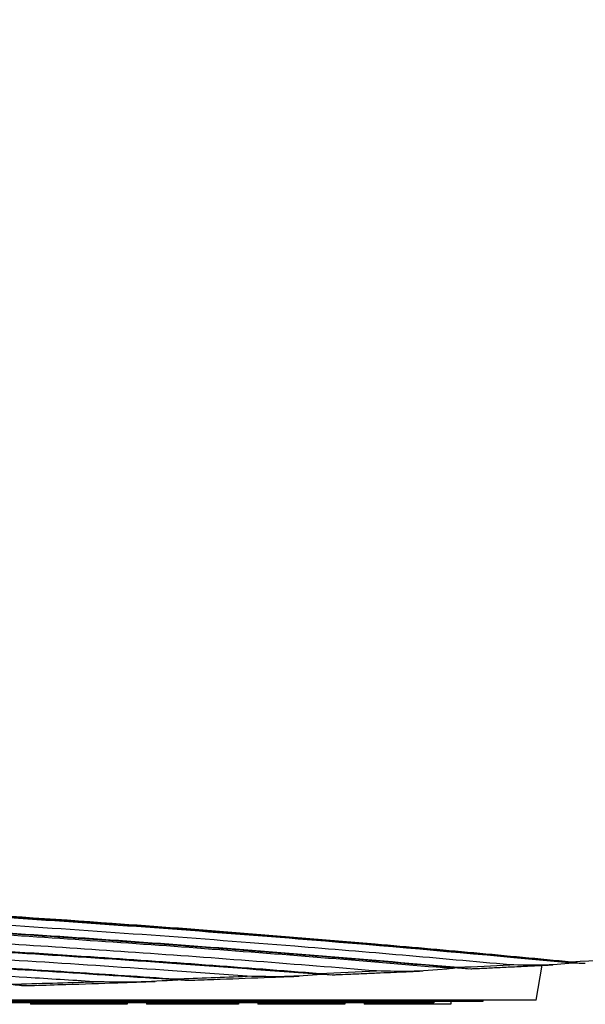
# Model space of a CAD drawing. Header units: millimetres. Extents: x 158 to 846, y 86 to 749.
# Tile 23 of 95: x 370.96 to 372.98, y 85.62 to 89.14. Entities that reach past the tile are written whole.
import ezdxf

# ---------------------------------------------------------------- set-up
doc = ezdxf.new("R2010")
doc.units = ezdxf.units.MM
doc.layers.add('1', color=7, linetype='CONTINUOUS', true_color=0xffffff)

msp = doc.modelspace()

# ---------------------------------------------------------------- linework, layer by layer
at = {"layer": '1', "color": 7, "linetype": 'Continuous'}
for p, q in [((372.8063, 85.6333), (372.8282, 85.7576)), ((372.5539, 85.7465), (372.5636, 85.7456)), ((372.6165, 85.6283), (370.0165, 85.6283)), ((372.8063, 85.6333), (370.2497, 85.6333)), ((372.4415, 85.6233), (370.5915, 85.6233)), ((371.0014, 85.6233), (371.0014, 85.6183)), ((371.01, 85.6183), (371.0014, 85.6183)), ((371.01, 85.6233), (371.01, 85.6183)), ((371.0273, 85.6183), (371.01, 85.6183)), ((371.0273, 85.6233), (371.0273, 85.6183)), ((371.0315, 85.6183), (371.0273, 85.6183)), ((371.0315, 85.6233), (371.0315, 85.6183)), ((371.1515, 85.6183), (371.0315, 85.6183)), ((371.1515, 85.6233), (371.1515, 85.6183)), ((371.2015, 85.6183), (371.1515, 85.6183)), ((371.2015, 85.6233), (371.2015, 85.6183)), ((371.3215, 85.6183), (371.2015, 85.6183)), ((371.3215, 85.6233), (371.3215, 85.6183)), ((371.3378, 85.6183), (371.3215, 85.6183)), ((371.3378, 85.6233), (371.3378, 85.6183)), ((371.3464, 85.6183), (371.3378, 85.6183)), ((371.3464, 85.6233), (371.3464, 85.6183)), ((371.4154, 85.6233), (371.4154, 85.6183)), ((371.7432, 85.6183), (371.4154, 85.6183)), ((371.7432, 85.6233), (371.7432, 85.6183)), ((371.8122, 85.6233), (371.8122, 85.6183)), ((371.8639, 85.6183), (371.8122, 85.6183)), ((371.8639, 85.6233), (371.8639, 85.6183)), ((371.8725, 85.6183), (371.8639, 85.6183)), ((371.8725, 85.6233), (371.8725, 85.6183)), ((371.8898, 85.6183), (371.8725, 85.6183)), ((371.8898, 85.6233), (371.8898, 85.6183)), ((371.9157, 85.6183), (371.8898, 85.6183)), ((371.9157, 85.6233), (371.9157, 85.6183)), ((371.9502, 85.6183), (371.9157, 85.6183)), ((371.9502, 85.6233), (371.9502, 85.6183)), ((371.9847, 85.6183), (371.9502, 85.6183)), ((371.9847, 85.6233), (371.9847, 85.6183)), ((372.0192, 85.6183), (371.9847, 85.6183)), ((372.0192, 85.6233), (372.0192, 85.6183)), ((372.045, 85.6183), (372.0192, 85.6183)), ((372.045, 85.6233), (372.045, 85.6183)), ((372.0623, 85.6183), (372.045, 85.6183)), ((372.0623, 85.6233), (372.0623, 85.6183)), ((372.0709, 85.6183), (372.0623, 85.6183)), ((372.0709, 85.6233), (372.0709, 85.6183)), ((372.1227, 85.6183), (372.0709, 85.6183)), ((372.1227, 85.6233), (372.1227, 85.6183)), ((372.1917, 85.6233), (372.1917, 85.6183)), ((372.5022, 85.6183), (372.1917, 85.6183)), ((372.4415, 85.6283), (372.4415, 85.6233)), ((372.5022, 85.6283), (372.5022, 85.6183)), ((372.6165, 85.6333), (372.6165, 85.6283))]:
    msp.add_line(p, q, dxfattribs=at)
for points, knots in [([(367.3665, 95.5848), (368.7731, 95.5848), (370.1768, 95.499), (372.9555, 95.1535), (374.3349, 94.8935), (377.0236, 94.1858), (378.3422, 93.7364), (380.1736, 92.9002), (380.7592, 92.5949), (381.8576, 91.9128), (382.3689, 91.5367), (383.0026, 90.9207), (383.1916, 90.7058), (383.499, 90.2689), (383.6204, 90.0422), (383.7711, 89.5913), (383.8006, 89.3697), (383.7601, 88.936), (383.6913, 88.7339), (383.4983, 88.4041), (383.3936, 88.2721), (383.272, 88.1494)], [0, 0, 0, 0, 0.192864, 0.192864, 0.385727, 0.385727, 0.578591, 0.578591, 0.675023, 0.675023, 0.771455, 0.771455, 0.819671, 0.819671, 0.867887, 0.867887, 0.916103, 0.916103, 0.964319, 0.964319, 1, 1, 1, 1]), ([(367.3665, 86.049), (367.4039, 86.049), (367.4773, 86.0489), (367.5852, 86.0486), (367.689, 86.0481), (367.7886, 86.0473), (367.884, 86.0465), (367.9752, 86.0455), (368.0622, 86.0444), (368.1463, 86.0433), (368.2272, 86.042), (368.3049, 86.0407), (368.378, 86.0393), (368.4465, 86.038), (368.5104, 86.0366), (368.5672, 86.0354), (368.6174, 86.0342), (368.6623, 86.0331), (368.706, 86.0321), (368.7496, 86.0309), (368.7934, 86.0298), (368.8373, 86.0286), (368.9074, 86.0266), (369.0039, 86.0237), (369.1534, 86.019), (369.3304, 86.0128), (369.5342, 86.0049), (369.7383, 85.9962), (369.9421, 85.9868), (370.126, 85.9777), (370.2901, 85.969), (370.4346, 85.961), (370.5788, 85.9526), (370.7224, 85.944), (370.8631, 85.9351), (370.9993, 85.9262), (371.1301, 85.9174), (371.2561, 85.9087), (371.3512, 85.9018), (371.4176, 85.897), (371.458, 85.894), (371.5015, 85.8908), (371.5485, 85.8873), (371.599, 85.8834), (371.653, 85.8793), (371.7126, 85.8747), (371.778, 85.8696), (371.8494, 85.8639), (371.925, 85.8578), (372.0048, 85.8513), (372.0887, 85.8443), (372.1767, 85.8368), (372.2688, 85.829), (372.3649, 85.8206), (372.4651, 85.8117), (372.5686, 85.8024), (372.6754, 85.7926), (372.7853, 85.7824), (372.8819, 85.7733), (372.9417, 85.7675), (372.9636, 85.7654)], [0, 0, 0, 0, 0.01964, 0.03855, 0.056728, 0.074175, 0.090891, 0.106876, 0.122129, 0.136651, 0.15108, 0.164706, 0.177529, 0.189549, 0.200766, 0.211181, 0.219469, 0.227205, 0.23484, 0.242505, 0.2502, 0.257926, 0.265683, 0.28717, 0.308888, 0.344634, 0.380724, 0.416814, 0.452905, 0.488996, 0.514719, 0.540442, 0.566166, 0.591889, 0.617405, 0.641695, 0.665187, 0.687881, 0.709776, 0.716621, 0.72384, 0.731701, 0.740203, 0.749348, 0.759134, 0.769561, 0.781773, 0.794762, 0.808526, 0.823068, 0.838386, 0.85448, 0.871351, 0.888999, 0.907423, 0.926624, 0.946238, 0.966601, 0.987713, 1, 1, 1, 1]), ([(367.3665, 85.9868), (367.4061, 85.9868), (367.4836, 85.9867), (367.5973, 85.9863), (367.7059, 85.9857), (367.8095, 85.985), (367.9079, 85.9841), (368.0013, 85.983), (368.0873, 85.982), (368.1663, 85.9808), (368.2385, 85.9797), (368.3064, 85.9786), (368.3701, 85.9774), (368.4295, 85.9763), (368.4846, 85.9752), (368.5357, 85.9741), (368.5842, 85.973), (368.6315, 85.9719), (368.6789, 85.9708), (368.7266, 85.9696), (368.7962, 85.9678), (368.8883, 85.9653), (369.0272, 85.9613), (369.1918, 85.956), (369.3813, 85.9493), (369.5712, 85.942), (369.7608, 85.934), (369.9319, 85.9262), (370.0847, 85.9188), (370.2191, 85.912), (370.3534, 85.9048), (370.4871, 85.8975), (370.6182, 85.8899), (370.7451, 85.8823), (370.8669, 85.8748), (370.9844, 85.8673), (371.0731, 85.8615), (371.135, 85.8573), (371.1727, 85.8548), (371.2132, 85.852), (371.2571, 85.849), (371.3042, 85.8457), (371.3545, 85.8422), (371.4101, 85.8382), (371.4711, 85.8338), (371.5378, 85.829), (371.6083, 85.8238), (371.6828, 85.8182), (371.7611, 85.8122), (371.8433, 85.8058), (371.9293, 85.799), (372.0191, 85.7918), (372.1127, 85.7842), (372.2094, 85.7762), (372.3093, 85.7677), (372.4121, 85.7589), (372.4922, 85.7519), (372.5381, 85.7479), (372.5486, 85.7469)], [0, 0, 0, 0, 0.022522, 0.044083, 0.064684, 0.084324, 0.103004, 0.120722, 0.13748, 0.151996, 0.165705, 0.178607, 0.190701, 0.201987, 0.212465, 0.222136, 0.231144, 0.24012, 0.249138, 0.258197, 0.267299, 0.288916, 0.310766, 0.34673, 0.383038, 0.419348, 0.455659, 0.491969, 0.517849, 0.543728, 0.569608, 0.595488, 0.621159, 0.645597, 0.669231, 0.692063, 0.714091, 0.720977, 0.72824, 0.736149, 0.744703, 0.753903, 0.763748, 0.774239, 0.786525, 0.799592, 0.813441, 0.82807, 0.843481, 0.859673, 0.876647, 0.894401, 0.912937, 0.932254, 0.951987, 0.972474, 0.993714, 1, 1, 1, 1]), ([(367.3665, 85.9186), (367.4023, 85.9186), (367.4723, 85.9185), (367.5749, 85.9182), (367.673, 85.9177), (367.7665, 85.9171), (367.8554, 85.9164), (367.9397, 85.9156), (368.0174, 85.9147), (368.0887, 85.9138), (368.1539, 85.9129), (368.2153, 85.912), (368.2728, 85.9111), (368.3264, 85.9102), (368.3762, 85.9093), (368.4224, 85.9084), (368.4662, 85.9076), (368.509, 85.9067), (368.5518, 85.9058), (368.5948, 85.9049), (368.6577, 85.9034), (368.7409, 85.9014), (368.8665, 85.8982), (369.0152, 85.894), (369.1865, 85.8886), (369.3582, 85.8827), (369.5296, 85.8763), (369.6845, 85.8701), (369.8227, 85.8642), (369.9444, 85.8587), (370.066, 85.853), (370.187, 85.847), (370.3057, 85.841), (370.4207, 85.8349), (370.5311, 85.8288), (370.6376, 85.8228), (370.718, 85.8181), (370.7741, 85.8147), (370.8083, 85.8127), (370.8451, 85.8105), (370.8849, 85.808), (370.9276, 85.8054), (370.9733, 85.8025), (371.0237, 85.7993), (371.0791, 85.7958), (371.1396, 85.7918), (371.2037, 85.7876), (371.2713, 85.7831), (371.3425, 85.7782), (371.4171, 85.773), (371.4953, 85.7675), (371.5769, 85.7617), (371.662, 85.7555), (371.75, 85.749), (371.8408, 85.7421), (371.9344, 85.7349), (372.0113, 85.7289), (372.0569, 85.7253), (372.0704, 85.7242)], [0, 0, 0, 0, 0.022465, 0.043972, 0.064521, 0.084111, 0.102743, 0.120416, 0.13713, 0.151609, 0.165283, 0.178151, 0.190214, 0.201471, 0.211922, 0.221568, 0.230552, 0.239506, 0.2485, 0.257537, 0.266615, 0.288177, 0.309971, 0.345844, 0.38206, 0.418277, 0.454495, 0.490713, 0.516526, 0.542339, 0.568153, 0.593966, 0.619572, 0.643947, 0.667521, 0.690294, 0.712265, 0.719134, 0.726379, 0.734267, 0.7428, 0.751976, 0.761797, 0.772261, 0.784516, 0.797549, 0.811362, 0.825954, 0.841326, 0.857476, 0.874406, 0.892115, 0.910603, 0.929871, 0.949553, 0.969986, 0.991172, 1, 1, 1, 1]), ([(367.3665, 85.8564), (367.3984, 85.8564), (367.4608, 85.8564), (367.5523, 85.8561), (367.6397, 85.8558), (367.7231, 85.8553), (367.8023, 85.8547), (367.8775, 85.8541), (367.9508, 85.8534), (368.0218, 85.8526), (368.0903, 85.8518), (368.1539, 85.8509), (368.2125, 85.8501), (368.2636, 85.8493), (368.3079, 85.8485), (368.347, 85.8479), (368.3851, 85.8472), (368.4233, 85.8465), (368.4617, 85.8458), (368.5486, 85.844), (368.6863, 85.841), (368.875, 85.8363), (369.0662, 85.8309), (369.2576, 85.8248), (369.4256, 85.819), (369.5702, 85.8135), (369.6916, 85.8087), (369.8128, 85.8037), (369.9329, 85.7984), (370.0504, 85.793), (370.164, 85.7876), (370.2731, 85.7822), (370.3555, 85.778), (370.4136, 85.775), (370.45, 85.773), (370.4897, 85.7709), (370.5331, 85.7686), (370.58, 85.766), (370.6296, 85.7632), (370.6815, 85.7603), (370.7357, 85.7572), (370.7931, 85.7539), (370.8537, 85.7503), (370.9202, 85.7463), (370.9927, 85.7419), (371.0716, 85.737), (371.1543, 85.7317), (371.241, 85.7261), (371.3315, 85.7201), (371.4259, 85.7137), (371.4965, 85.7089), (371.5356, 85.7062), (371.542, 85.7057)], [0, 0, 0, 0, 0.022625, 0.044285, 0.06498, 0.08471, 0.103474, 0.121273, 0.138106, 0.155508, 0.171741, 0.186806, 0.200702, 0.21343, 0.223145, 0.232193, 0.24121, 0.250269, 0.25937, 0.268513, 0.312178, 0.357423, 0.403017, 0.448612, 0.494206, 0.523221, 0.552235, 0.58125, 0.610253, 0.638587, 0.665878, 0.692128, 0.717336, 0.725424, 0.734126, 0.74371, 0.754177, 0.765526, 0.777758, 0.7901, 0.803227, 0.817138, 0.831834, 0.847314, 0.865518, 0.8847, 0.904859, 0.925996, 0.94811, 0.971201, 0.995271, 1, 1, 1, 1]), ([(372.5804, 85.7457), (372.5861, 85.746), (372.6093, 85.747), (372.6514, 85.749), (372.7081, 85.7517), (372.769, 85.7547), (372.8222, 85.7573), (372.855, 85.7589), (372.8662, 85.7595)], [0, 0, 0, 0, 0.059489, 0.243064, 0.441442, 0.654624, 0.882611, 1, 1, 1, 1]), ([(372.9368, 85.765), (372.8996, 85.762), (372.8252, 85.756), (372.7498, 85.7582), (372.7121, 85.7594)], [0, 0, 0, 0, 0.499954, 1, 1, 1, 1]), ([(372.9321, 85.7704), (372.9445, 85.7679), (372.9609, 85.7647), (372.9777, 85.7652), (372.9818, 85.7655)], [0, 0, 0, 0, 0.758697, 1, 1, 1, 1]), ([(371.5874, 85.7049), (371.6177, 85.706), (371.7076, 85.7092), (371.8231, 85.7136), (371.9171, 85.7172), (371.9516, 85.7186), (371.9604, 85.719)], [0, 0, 0, 0, 0.243196, 0.72248, 0.928788, 1, 1, 1, 1]), ([(372.0409, 85.7243), (371.9966, 85.7213), (371.908, 85.7152), (371.8186, 85.7175), (371.7739, 85.7186)], [0, 0, 0, 0, 0.499964, 1, 1, 1, 1]), ([(372.0335, 85.7289), (372.0484, 85.7266), (372.0679, 85.7235), (372.0879, 85.7241), (372.0927, 85.7244)], [0, 0, 0, 0, 0.759928, 1, 1, 1, 1]), ([(372.0927, 85.7243), (372.1075, 85.7249), (372.1418, 85.7263), (372.1941, 85.7285), (372.248, 85.7308), (372.2943, 85.7328), (372.3336, 85.7345), (372.3663, 85.736), (372.3886, 85.737), (372.4, 85.7375), (372.4013, 85.7375)], [0, 0, 0, 0, 0.143489, 0.333167, 0.508068, 0.668194, 0.7834, 0.889525, 0.986835, 1, 1, 1, 1]), ([(372.5039, 85.7458), (372.4596, 85.7418), (372.371, 85.7339), (372.281, 85.7363), (372.236, 85.7375)], [0, 0, 0, 0, 0.499935, 1, 1, 1, 1]), ([(372.5277, 85.7506), (372.5426, 85.748), (372.56, 85.745), (372.5779, 85.7456), (372.5804, 85.7457)], [0, 0, 0, 0, 0.861814, 1, 1, 1, 1]), ([(370.9317, 85.6898), (370.9512, 85.6876), (370.9789, 85.6844), (371.007, 85.6856), (371.0153, 85.6861)], [0, 0, 0, 0, 0.705001, 1, 1, 1, 1]), ([(371.0153, 85.686), (371.0525, 85.6871), (371.1518, 85.6901), (371.2954, 85.6948), (371.4018, 85.6984), (371.4461, 85.6999)], [0, 0, 0, 0, 0.258405, 0.690919, 1, 1, 1, 1]), ([(371.5268, 85.7049), (371.4769, 85.7019), (371.3771, 85.6958), (371.2765, 85.698), (371.2262, 85.6991)], [0, 0, 0, 0, 0.49997, 1, 1, 1, 1]), ([(371.5174, 85.7091), (371.5342, 85.7068), (371.5573, 85.7036), (371.5809, 85.7045), (371.5874, 85.705)], [0, 0, 0, 0, 0.723436, 1, 1, 1, 1])]:
    msp.add_open_spline(points, degree=3, knots=knots, dxfattribs=at)
at = {"layer": '1', "color": 252, "linetype": 'Continuous'}
for points, knots in [([(383.545, 89.1356), (383.5442, 89.1728), (383.5425, 89.2471), (383.5213, 89.4235), (383.46, 89.6666), (383.2812, 90.0701), (382.8736, 90.6501), (382.0788, 91.3868), (381.0236, 92.0942), (379.8492, 92.7205), (378.7516, 93.2044), (377.7816, 93.5694), (376.997, 93.8328), (376.2076, 94.0728), (375.3085, 94.3152), (374.3686, 94.5334), (373.4821, 94.7104), (372.5897, 94.8643), (371.5039, 95.0193), (370.1357, 95.1626), (368.9147, 95.2343), (367.9658, 95.26), (367.5663, 95.262), (367.3665, 95.263)], [0, 0, 0, 0, 0.009203, 0.018405, 0.043164, 0.067921, 0.115848, 0.186052, 0.264547, 0.331084, 0.403857, 0.456613, 0.495165, 0.534062, 0.585868, 0.640435, 0.684069, 0.726071, 0.780641, 0.853641, 0.938406, 0.969203, 1, 1, 1, 1]), ([(372.9322, 85.7704), (373.0976, 85.7792), (373.5215, 85.8017), (374.2628, 85.8485), (375.1574, 85.9159), (376.0377, 85.997), (376.8103, 86.082), (377.5358, 86.1743), (378.3731, 86.2985), (379.389, 86.4838), (380.4679, 86.7418), (381.5641, 87.1004), (382.4749, 87.5392), (383.0291, 87.9879), (383.2897, 88.3167), (383.4029, 88.5144), (383.4732, 88.6883), (383.5142, 88.8336), (383.5402, 88.9826), (383.5434, 89.0846), (383.545, 89.1356)], [0, 0, 0, 0, 0.03648, 0.093524, 0.16451, 0.236591, 0.2927, 0.341582, 0.404966, 0.490071, 0.587408, 0.677788, 0.787944, 0.867524, 0.898009, 0.928493, 0.946369, 0.964245, 0.982122, 1, 1, 1, 1]), ([(367.3665, 86.0515), (367.4964, 86.0512), (367.756, 86.0507), (368.3253, 86.0442), (369.0735, 86.0267), (370.1264, 85.9837), (371.1826, 85.9195), (372.0401, 85.8515), (372.5839, 85.8033), (372.8161, 85.7814), (372.9322, 85.7704)], [0, 0, 0, 0, 0.068625, 0.137249, 0.301118, 0.464984, 0.698348, 0.869914, 0.934957, 1, 1, 1, 1]), ([(372.9368, 85.765), (372.8668, 85.7715), (372.5431, 85.802), (371.877, 85.8599), (371.0331, 85.9219), (370.201, 85.9706), (369.5393, 86.0009), (368.9451, 86.0214), (368.4198, 86.0343), (367.8934, 86.0424), (367.5422, 86.0434), (367.3665, 86.0439)], [0, 0, 0, 0, 0.039275, 0.1814, 0.368618, 0.49884, 0.629063, 0.721795, 0.814528, 0.907265, 1, 1, 1, 1]), ([(372.7121, 85.7594), (372.5848, 85.7708), (372.3303, 85.7938), (371.7345, 85.8434), (371.0228, 85.8954), (370.1929, 85.9438), (369.533, 85.9738), (368.9405, 85.9941), (368.4167, 86.0068), (367.8919, 86.0149), (367.5417, 86.0159), (367.3665, 86.0164)], [0, 0, 0, 0, 0.074001, 0.148003, 0.342911, 0.478457, 0.614006, 0.710502, 0.807, 0.903499, 1, 1, 1, 1]), ([(367.3665, 85.989), (367.6582, 85.9877), (368.2415, 85.9849), (369.1593, 85.9617), (370.1164, 85.9222), (370.9387, 85.8738), (371.5844, 85.828), (372.0591, 85.791), (372.3718, 85.7641), (372.5282, 85.7506)], [0, 0, 0, 0, 0.166613, 0.333223, 0.525763, 0.718299, 0.8122, 0.9061, 1, 1, 1, 1]), ([(372.5039, 85.7458), (372.3578, 85.7582), (372.0656, 85.783), (371.4824, 85.828), (370.7511, 85.8775), (369.9564, 85.9196), (369.2453, 85.948), (368.6206, 85.9658), (367.994, 85.9771), (367.5757, 85.9784), (367.3665, 85.9791)], [0, 0, 0, 0, 0.088179, 0.176359, 0.348081, 0.519806, 0.639852, 0.759898, 0.879951, 1, 1, 1, 1]), ([(372.2362, 85.7375), (372.0936, 85.749), (371.8083, 85.7721), (371.2444, 85.8133), (370.5417, 85.858), (369.7864, 85.8954), (369.1165, 85.9203), (368.5345, 85.9357), (367.9509, 85.9455), (367.5613, 85.9467), (367.3665, 85.9473)], [0, 0, 0, 0, 0.09048, 0.180961, 0.354191, 0.527424, 0.645565, 0.763709, 0.881854, 1, 1, 1, 1]), ([(367.3665, 85.9207), (367.582, 85.92), (368.0129, 85.9185), (368.6907, 85.9061), (369.3986, 85.8849), (370.2537, 85.848), (370.9959, 85.8044), (371.6265, 85.7604), (371.8978, 85.7394), (372.0334, 85.7289)], [0, 0, 0, 0, 0.136513, 0.273023, 0.430151, 0.587278, 0.820767, 0.910383, 1, 1, 1, 1]), ([(372.0409, 85.7243), (371.8626, 85.7379), (371.3633, 85.7759), (370.6392, 85.8214), (369.8727, 85.8598), (369.2289, 85.8848), (368.5987, 85.9021), (367.9831, 85.9128), (367.5721, 85.9141), (367.3665, 85.9148)], [0, 0, 0, 0, 0.117555, 0.329191, 0.469627, 0.610065, 0.740042, 0.87002, 1, 1, 1, 1]), ([(371.774, 85.7186), (371.6853, 85.7251), (371.2748, 85.755), (370.6427, 85.7947), (369.8764, 85.833), (369.2321, 85.858), (368.601, 85.8753), (367.9842, 85.886), (367.5724, 85.8873), (367.3665, 85.888)], [0, 0, 0, 0, 0.061921, 0.286497, 0.435744, 0.584993, 0.723327, 0.861662, 1, 1, 1, 1]), ([(367.3665, 85.8584), (367.554, 85.8578), (367.9289, 85.8567), (368.7437, 85.8441), (369.7015, 85.8139), (370.5865, 85.7686), (371.1553, 85.7337), (371.3968, 85.7173), (371.5176, 85.7091)], [0, 0, 0, 0, 0.133901, 0.2678, 0.582852, 0.821531, 0.910766, 1, 1, 1, 1]), ([(371.5268, 85.7049), (371.3731, 85.7152), (370.9277, 85.7451), (370.0825, 85.7917), (369.2065, 85.8259), (368.4466, 85.8438), (367.9069, 85.8518), (367.5467, 85.8528), (367.3665, 85.8533)], [0, 0, 0, 0, 0.113347, 0.328216, 0.614939, 0.743291, 0.871645, 1, 1, 1, 1]), ([(371.2263, 85.6991), (371.1469, 85.7041), (370.7777, 85.7275), (370.0185, 85.7684), (369.158, 85.801), (368.4163, 85.8179), (367.8917, 85.8255), (367.5416, 85.8264), (367.3665, 85.8269)], [0, 0, 0, 0, 0.062911, 0.292702, 0.59595, 0.730632, 0.865315, 1, 1, 1, 1])]:
    msp.add_open_spline(points, degree=3, knots=knots, dxfattribs=at)
for points in [[(372.5282, 85.7506), (372.5895, 85.7535), (372.6508, 85.7564), (372.7121, 85.7594)], [(371.5176, 85.7091), (371.603, 85.7122), (371.6885, 85.7154), (371.774, 85.7186)], [(372.0334, 85.7289), (372.101, 85.7318), (372.1686, 85.7346), (372.2362, 85.7375)], [(370.9317, 85.6898), (371.0299, 85.6929), (371.1281, 85.696), (371.2263, 85.6991)]]:
    msp.add_open_spline(points, degree=3, dxfattribs=at)
at = {"layer": '1', "color": 7, "linetype": 'Continuous'}
for points in [[(372.9512, 85.7666), (372.9464, 85.766), (372.9416, 85.7655), (372.9368, 85.765)], [(372.0535, 85.7256), (372.0493, 85.7251), (372.0451, 85.7247), (372.0409, 85.7243)], [(372.5277, 85.7488), (372.5198, 85.7478), (372.5119, 85.7468), (372.5039, 85.7458)], [(370.9649, 85.6863), (370.9696, 85.686), (370.9743, 85.6857), (370.9791, 85.6854)], [(371.5384, 85.7059), (371.5346, 85.7056), (371.5307, 85.7053), (371.5268, 85.7049)], [(371.5447, 85.7055), (371.5493, 85.7052), (371.5539, 85.7049), (371.5585, 85.7045)]]:
    msp.add_open_spline(points, degree=3, dxfattribs=at)

doc.saveas('drawing.dxf')
